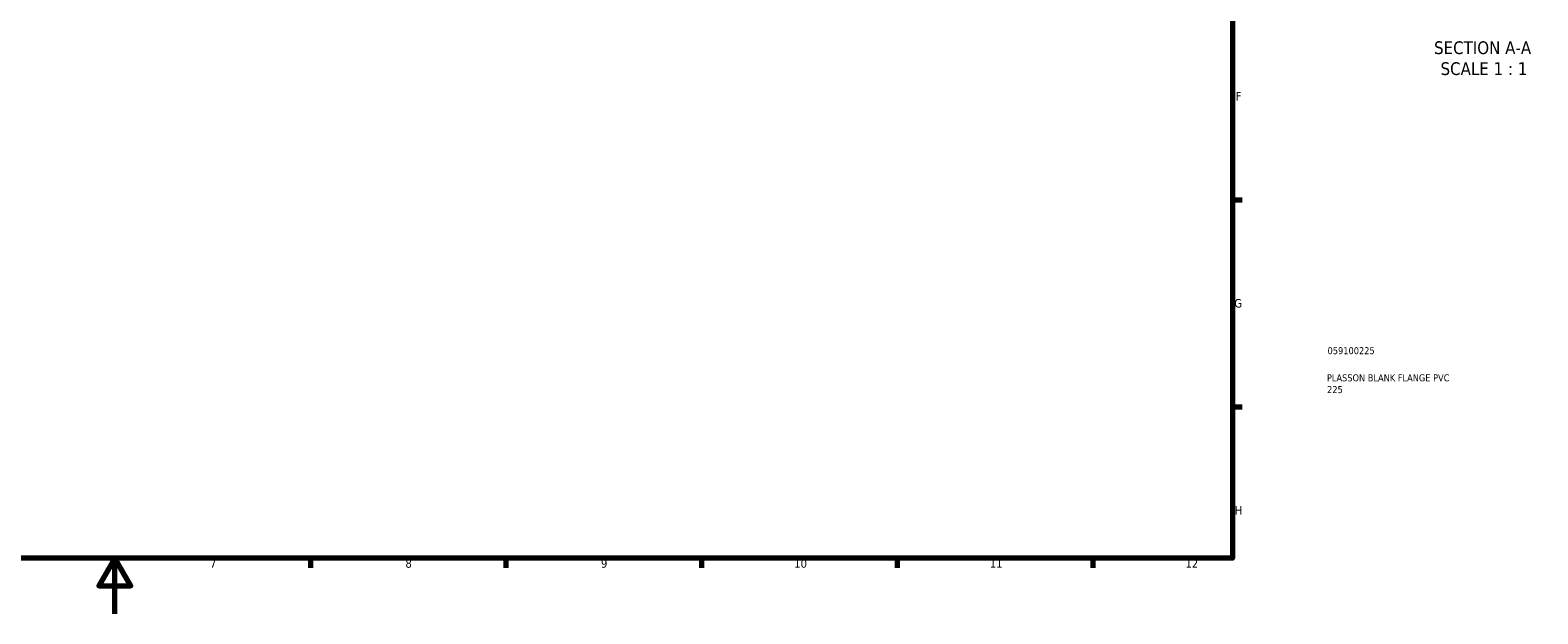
# Model space of a CAD drawing. Header units: millimetres. Extents: x -179 to 959, y 0 to 963.
# Tile 2 of 4: x 390 to 930, y 0 to 209. Entities that reach past the tile are written whole.
import ezdxf

# ---------------------------------------------------------------- set-up
doc = ezdxf.new("R2010")
doc.units = ezdxf.units.MM
for name, color, linetype, lineweight in [('Border (ANSI)', 7, 'Continuous', 70), ('Symbol (ANSI)', 7, 'Continuous', 25), ('Title (ISO)', 7, 'Continuous', 50)]:
    doc.layers.add(name, color=color, linetype=linetype, lineweight=lineweight)
doc.styles.add('Label Text (ANSI)', font='tahoma.ttf')
doc.styles.add('Note Text (ANSI)', font='tahoma.ttf')
doc.styles.add('Note Text (ISO)', font='tahoma.ttf')

# ---------------------------------------------------------------- blocks, each defined once
blk = doc.blocks.new('Borders Default Border')
at = {"layer": 'Border (ANSI)'}
for p, q in [((821, 148.5), (824.45, 148.5)), ((821, 74.25), (824.45, 74.25)), ((490.58, 20), (490.58, 16.55)), ((560.67, 20), (560.67, 16.55)), ((630.75, 20), (630.75, 16.55)), ((700.83, 20), (700.83, 16.55)), ((770.92, 20), (770.92, 16.55))]:
    blk.add_line(p, q, dxfattribs=at)
at = {"layer": 'Border (ANSI)', "flags": 128}
for points in [[(20, 20), (20, 574), (821, 574), (821, 20), (20, 20)], [(420.5, 0), (420.5, 20), (414.73, 10), (426.27, 10), (420.5, 20)]]:
    blk.add_lwpolyline(points, dxfattribs=at)
at = {"layer": 'Border (ANSI)', "attachment_point": 7, "style": 'Note Text (ANSI)'}
for s, insert, char_height in [('F', (822.14, 184.1), 3.05), ('G', (821.66, 109.79), 3.05), ('H', (821.81, 35.6), 3.05), ('7', (454.6, 16.55), 3.05), ('8', (524.63, 16.48), 3.05), ('9', (594.7, 16.49), 3.05), ('10', (663.96, 16.49), 3.048), ('11', (734.04, 16.55), 3.048), ('12', (804.13, 16.55), 3.048)]:
    blk.add_mtext(s, dxfattribs=dict(at, insert=insert, char_height=char_height))
blk = doc.blocks.new('Title Blocks ISO')
at = {"layer": 'Title (ISO)', "color": 232, "true_color": 0xca0064, "style": 'Note Text (ISO)'}
for tag, p in [('PART_NUMBER_001', (34.08, 73.13)), ('DESCRIPTION_001', (33.84, 63.4)), ('DESCRIPTION_002', (33.91, 59.18))]:
    blk.add_attdef(tag, p, '', height=2.5, dxfattribs=at)

msp = doc.modelspace()

# ---------------------------------------------------------------- block references
msp.add_blockref('Borders Default Border', (0, 0))
msp.add_blockref('Title Blocks ISO', (821, 20)).add_auto_attribs({'PART_NUMBER_001': '059100225', 'DESCRIPTION_001': 'PLASSON BLANK FLANGE PVC', 'DESCRIPTION_002': '225'})

# ---------------------------------------------------------------- texts
at = {"layer": 'Symbol (ANSI)', "char_height": 4.572, "attachment_point": 7, "style": 'Label Text (ANSI)'}
for s, insert in [('SECTION A-A', (893.2429, 200.6627)), ('SCALE 1 : 1', (895.5622, 193.1499))]:
    msp.add_mtext(s, dxfattribs=dict(at, insert=insert))

doc.saveas('drawing.dxf')
